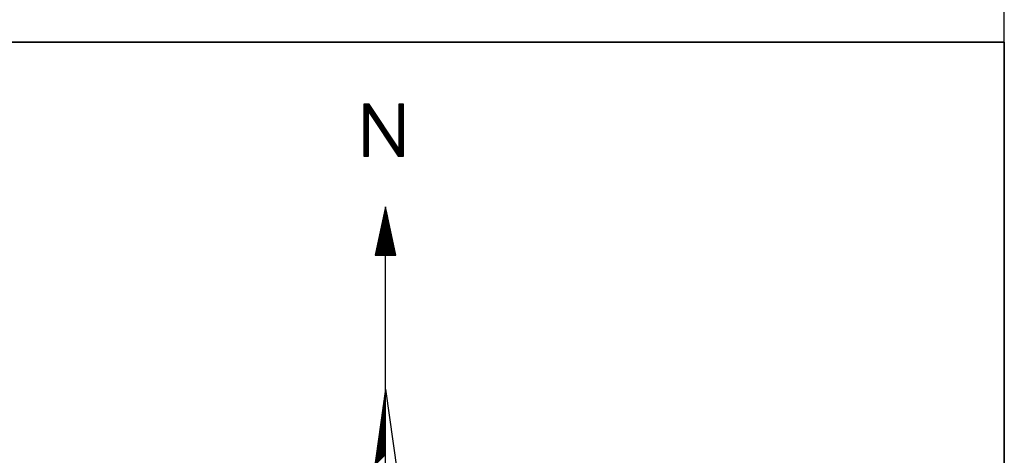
# Model space of a CAD drawing. Header units: metres. Extents: x 183400 to 184400, y 422200 to 427800.
# Tile 61 of 221: x 184358 to 184400, y 423782 to 423801. Entities that reach past the tile are written whole.
import ezdxf

# ---------------------------------------------------------------- set-up
doc = ezdxf.new("R2010")
doc.units = ezdxf.units.M
for name, color, linetype in [('N_MK2', 7, 'Continuous'), ('방위표', 7, 'Continuous'), ('일람표', 7, 'Continuous')]:
    doc.layers.add(name, color=color, linetype=linetype)

# ---------------------------------------------------------------- blocks, each defined once
blk = doc.blocks.new('N_MK2')
at = {"layer": '방위표', "color": 7, "linetype": 'Continuous'}
for points in [[(-6.548, 219.086), (-6.278, 219.356)], [(-6.548, 218.803), (-5.995, 219.356)], [(-6.548, 218.52), (-5.712, 219.356)], [(-6.548, 218.237), (-5.429, 219.356)], [(-6.548, 217.954), (-5.146, 219.356)], [(-6.548, 217.671), (-4.913, 219.306)], [(-6.548, 217.389), (-4.801, 219.136)], [(-6.548, 217.106), (-4.689, 218.965)], [(-6.548, 216.823), (-4.576, 218.794)], [(-6.548, 216.54), (-4.464, 218.624)], [(-6.548, 216.257), (-4.352, 218.453)], [(-6.548, 215.974), (-4.24, 218.283)], [(-5.123, 217.116), (-4.127, 218.112)], [(-5.011, 216.945), (-4.015, 217.941)], [(-4.899, 216.775), (-3.903, 217.771)], [(-4.787, 216.604), (-3.791, 217.6)], [(-4.675, 216.434), (-3.678, 217.43)], [(3.973, 219.141), (4.188, 219.356)], [(3.973, 218.859), (4.47, 219.356)], [(3.973, 218.576), (4.753, 219.356)], [(3.973, 218.293), (5.036, 219.356)], [(3.973, 218.01), (5.319, 219.356)], [(3.973, 217.727), (5.4, 219.154)], [(3.973, 217.444), (5.4, 218.871)], [(3.973, 217.162), (5.4, 218.589)], [(3.973, 216.879), (5.4, 218.306)], [(3.973, 216.596), (5.4, 218.023)], [(3.973, 216.313), (5.4, 217.74)], [(3.973, 216.03), (5.4, 217.457)], [(-6.548, 215.692), (-5.124, 217.116)], [(-6.548, 215.409), (-5.124, 216.833)], [(-6.548, 215.126), (-5.124, 216.55)], [(-6.548, 214.843), (-5.124, 216.267)], [(-6.548, 214.56), (-5.124, 215.984)], [(-6.548, 214.277), (-5.124, 215.701)], [(-6.548, 213.994), (-5.124, 215.418)], [(-6.548, 213.712), (-5.124, 215.136)], [(-6.548, 213.429), (-5.124, 214.853)], [(-6.548, 213.146), (-5.124, 214.57)], [(-4.562, 216.263), (-3.566, 217.259)], [(-4.45, 216.092), (-3.454, 217.089)], [(-4.338, 215.922), (-3.342, 216.918)], [(-4.226, 215.751), (-3.229, 216.747)], [(-4.113, 215.581), (-3.117, 216.577)], [(-4.001, 215.41), (-3.005, 216.406)], [(-3.889, 215.239), (-2.893, 216.236)], [(-3.777, 215.069), (-2.78, 216.065)], [(-3.665, 214.898), (-2.668, 215.894)], [(-3.552, 214.727), (-2.556, 215.724)], [(-3.44, 214.557), (-2.444, 215.553)], [(-3.328, 214.386), (-2.331, 215.383)], [(-3.216, 214.216), (-2.219, 215.212)], [(-3.103, 214.045), (-2.107, 215.041)], [(-2.991, 213.874), (-1.995, 214.871)], [(-2.879, 213.704), (-1.882, 214.7)], [(-2.767, 213.533), (-1.77, 214.53)], [(3.973, 215.747), (5.4, 217.174)], [(3.973, 215.464), (5.4, 216.891)], [(3.973, 215.182), (5.4, 216.609)], [(3.973, 214.899), (5.4, 216.326)], [(3.973, 214.616), (5.4, 216.043)], [(3.973, 214.333), (5.4, 215.76)], [(3.973, 214.05), (5.4, 215.477)], [(3.973, 213.767), (5.4, 215.194)], [(3.973, 213.485), (5.4, 214.912)], [(3.973, 213.202), (5.4, 214.629)], [(-6.548, 212.863), (-5.124, 214.287)], [(-6.548, 212.58), (-5.124, 214.004)], [(-6.548, 212.297), (-5.124, 213.721)], [(-6.548, 212.015), (-5.124, 213.439)], [(-6.548, 211.732), (-5.124, 213.156)], [(-6.548, 211.449), (-5.124, 212.873)], [(-6.548, 211.166), (-5.124, 212.59)], [(-6.548, 210.883), (-5.124, 212.307)], [(-6.548, 210.6), (-5.124, 212.024)], [(-6.548, 210.317), (-5.124, 211.741)], [(-6.548, 210.035), (-5.124, 211.459)], [(-2.655, 213.362), (-1.658, 214.359)], [(-2.542, 213.192), (-1.546, 214.189)], [(-2.43, 213.021), (-1.433, 214.018)], [(-2.318, 212.851), (-1.321, 213.847)], [(-2.206, 212.68), (-1.209, 213.677)], [(-2.093, 212.509), (-1.097, 213.506)], [(-1.981, 212.339), (-0.984, 213.336)], [(-1.869, 212.168), (-0.872, 213.165)], [(-1.757, 211.997), (-0.76, 212.994)], [(-1.645, 211.827), (-0.648, 212.824)], [(-1.532, 211.656), (-0.535, 212.653)], [(-1.42, 211.486), (-0.423, 212.483)], [(-1.308, 211.315), (-0.311, 212.312)], [(-1.196, 211.144), (-0.199, 212.141)], [(-1.083, 210.974), (-0.086, 211.971)], [(-0.971, 210.803), (0.026, 211.8)], [(-0.859, 210.632), (0.138, 211.63)], [(-0.747, 210.462), (0.25, 211.459)], [(3.973, 212.919), (5.4, 214.346)], [(3.973, 212.636), (5.4, 214.063)], [(3.973, 212.353), (5.4, 213.78)], [(3.973, 212.07), (5.4, 213.497)], [(3.973, 211.788), (5.4, 213.215)], [(3.973, 211.505), (5.4, 212.932)], [(3.973, 211.222), (5.4, 212.649)], [(3.973, 210.939), (5.4, 212.366)], [(3.973, 210.656), (5.4, 212.083)], [(3.973, 210.373), (5.4, 211.8)], [(3.973, 210.09), (5.4, 211.517)], [(-6.548, 209.752), (-5.124, 211.176)], [(-6.548, 209.469), (-5.124, 210.893)], [(-6.548, 209.186), (-5.124, 210.61)], [(-6.548, 208.903), (-5.124, 210.327)], [(-6.548, 208.62), (-5.124, 210.044)], [(-6.548, 208.338), (-5.124, 209.762)], [(-6.548, 208.055), (-5.124, 209.479)], [(-6.548, 207.772), (-5.124, 209.196)], [(-6.548, 207.489), (-5.124, 208.913)], [(-6.548, 207.206), (-5.124, 208.63)], [(-0.635, 210.291), (0.363, 211.288)], [(-0.522, 210.121), (0.475, 211.118)], [(-0.41, 209.95), (0.587, 210.947)], [(-0.298, 209.779), (0.699, 210.777)], [(-0.186, 209.609), (0.812, 210.606)], [(-0.073, 209.438), (0.924, 210.436)], [(0.039, 209.267), (1.036, 210.265)], [(0.151, 209.097), (1.148, 210.094)], [(0.263, 208.926), (1.261, 209.924)], [(0.375, 208.756), (1.373, 209.753)], [(0.488, 208.585), (1.485, 209.583)], [(0.6, 208.414), (1.597, 209.412)], [(0.712, 208.244), (1.71, 209.241)], [(0.824, 208.073), (1.822, 209.071)], [(0.937, 207.903), (1.934, 208.9)], [(1.049, 207.732), (2.047, 208.73)], [(1.161, 207.561), (2.159, 208.559)], [(3.973, 209.808), (5.4, 211.235)], [(3.973, 209.525), (5.4, 210.952)], [(3.973, 209.242), (5.4, 210.669)], [(3.973, 208.959), (5.4, 210.386)], [(3.973, 208.676), (5.4, 210.103)], [(3.973, 208.393), (5.4, 209.82)], [(3.973, 208.111), (5.4, 209.538)], [(3.973, 207.828), (5.4, 209.255)], [(3.973, 207.545), (5.4, 208.972)], [(3.973, 207.262), (5.4, 208.689)], [(-6.548, 206.923), (-5.124, 208.347)], [(-6.548, 206.641), (-5.124, 208.065)], [(-6.548, 206.358), (-5.124, 207.782)], [(-6.548, 206.075), (-5.124, 207.499)], [(-6.548, 205.792), (-5.124, 207.216)], [(-6.548, 205.509), (-5.124, 206.933)], [(-6.548, 205.226), (-5.124, 206.65)], [(-6.548, 204.943), (-5.124, 206.367)], [(-6.548, 204.661), (-5.124, 206.085)], [(-6.548, 204.378), (-5.124, 205.802)], [(-6.548, 204.095), (-5.124, 205.519)], [(1.273, 207.391), (2.271, 208.388)], [(1.385, 207.22), (2.383, 208.218)], [(1.498, 207.049), (2.496, 208.047)], [(1.61, 206.879), (2.608, 207.877)], [(1.722, 206.708), (2.72, 207.706)], [(1.834, 206.538), (2.832, 207.536)], [(1.947, 206.367), (2.945, 207.365)], [(2.059, 206.196), (3.057, 207.194)], [(2.171, 206.026), (3.169, 207.024)], [(2.283, 205.855), (3.281, 206.853)], [(2.395, 205.684), (3.394, 206.683)], [(2.508, 205.514), (3.506, 206.512)], [(2.62, 205.343), (3.618, 206.341)], [(2.732, 205.173), (3.73, 206.171)], [(2.844, 205.002), (3.843, 206)], [(2.957, 204.831), (3.955, 205.83)], [(3.069, 204.661), (5.4, 206.992)], [(3.181, 204.49), (5.4, 206.709)], [(3.293, 204.319), (5.4, 206.426)], [(3.405, 204.149), (5.4, 206.143)], [(3.518, 203.978), (5.4, 205.861)], [(3.63, 203.808), (5.4, 205.578)], [(3.973, 206.979), (5.4, 208.406)], [(3.973, 206.696), (5.4, 208.123)], [(3.973, 206.413), (5.4, 207.84)], [(3.973, 206.131), (5.4, 207.558)], [(3.973, 205.848), (5.4, 207.275)], [(-6.548, 203.812), (-5.124, 205.236)], [(-6.519, 203.558), (-5.124, 204.953)], [(-6.236, 203.558), (-5.124, 204.67)], [(-5.954, 203.558), (-5.124, 204.388)], [(-5.671, 203.558), (-5.124, 204.105)], [(-5.388, 203.558), (-5.124, 203.822)], [(3.742, 203.637), (5.4, 205.295)], [(3.946, 203.558), (5.4, 205.012)], [(4.229, 203.558), (5.4, 204.729)], [(4.512, 203.558), (5.4, 204.446)], [(4.794, 203.558), (5.4, 204.164)], [(5.077, 203.558), (5.4, 203.881)], [(5.36, 203.558), (5.4, 203.598)], [(-0.195, 187.317), (0.126, 187.638)], [(-0.118, 187.676), (0.077, 187.871)], [(-0.041, 188.036), (0.027, 188.104)], [(-1.116, 183.002), (0.723, 184.841)], [(-1.039, 183.361), (0.674, 185.074)], [(-0.962, 183.721), (0.624, 185.307)], [(-0.886, 184.08), (0.574, 185.54)], [(-0.809, 184.44), (0.524, 185.773)], [(-0.732, 184.8), (0.475, 186.006)], [(-0.655, 185.159), (0.425, 186.239)], [(-0.579, 185.519), (0.375, 186.473)], [(-0.502, 185.878), (0.325, 186.706)], [(-0.425, 186.238), (0.276, 186.939)], [(-0.348, 186.597), (0.226, 187.172)], [(-0.272, 186.957), (0.176, 187.405)], [(-2.114, 178.327), (1.37, 181.811)], [(-2.037, 178.686), (1.32, 182.044)], [(-1.96, 179.046), (1.271, 182.277)], [(-1.883, 179.406), (1.221, 182.51)], [(-1.807, 179.765), (1.171, 182.743)], [(-1.73, 180.125), (1.121, 182.976)], [(-1.653, 180.484), (1.072, 183.209)], [(-1.576, 180.844), (1.022, 183.442)], [(-1.5, 181.204), (0.972, 183.675)], [(-1.423, 181.563), (0.922, 183.908)], [(-1.346, 181.923), (0.873, 184.142)], [(-1.269, 182.282), (0.823, 184.375)], [(-1.193, 182.642), (0.773, 184.608)], [(-3.111, 173.652), (2.017, 178.78)], [(-3.035, 174.012), (1.967, 179.014)], [(-2.958, 174.371), (1.917, 179.247)], [(-2.881, 174.731), (1.868, 179.48)], [(-2.804, 175.09), (1.818, 179.713)], [(-2.728, 175.45), (1.768, 179.946)], [(-2.651, 175.81), (1.718, 180.179)], [(-2.574, 176.169), (1.669, 180.412)], [(-2.497, 176.529), (1.619, 180.645)], [(-2.421, 176.888), (1.569, 180.878)], [(-2.344, 177.248), (1.519, 181.111)], [(-2.267, 177.608), (1.47, 181.344)], [(-2.19, 177.967), (1.42, 181.578)], [(-2.883, 173.598), (2.067, 178.547)], [(-2.6, 173.598), (2.116, 178.314)], [(-2.317, 173.598), (2.166, 178.081)], [(-2.034, 173.598), (2.216, 177.848)], [(-1.751, 173.598), (2.266, 177.615)], [(-1.469, 173.598), (2.315, 177.382)], [(-1.186, 173.598), (2.365, 177.149)], [(-0.903, 173.598), (2.415, 176.916)], [(-0.62, 173.598), (2.465, 176.683)], [(-0.337, 173.598), (2.514, 176.45)], [(-0.054, 173.598), (2.564, 176.216)], [(0.229, 173.598), (2.614, 175.983)], [(0.511, 173.598), (2.664, 175.75)], [(0, 133.028), (0, 173.598)], [(0.794, 173.598), (2.713, 175.517)], [(1.077, 173.598), (2.763, 175.284)], [(1.36, 173.598), (2.813, 175.051)], [(1.643, 173.598), (2.863, 174.818)], [(1.926, 173.598), (2.912, 174.585)], [(2.208, 173.598), (2.962, 174.352)], [(2.491, 173.598), (3.012, 174.119)], [(2.774, 173.598), (3.062, 173.885)], [(3.057, 173.598), (3.111, 173.652)], [(-0.311, 130.815), (0, 131.126)], [(-0.265, 131.145), (0, 131.409)], [(-0.218, 131.474), (0, 131.692)], [(-0.172, 131.803), (0, 131.975)], [(-0.126, 132.132), (0, 132.258)], [(-0.08, 132.461), (0, 132.541)], [(-0.033, 132.79), (0, 132.823)], [(0, 133.028), (13.958, 33.696)], [(-0.773, 127.525), (0, 128.298)], [(-0.727, 127.854), (0, 128.581)], [(-0.681, 128.183), (0, 128.864)], [(-0.635, 128.512), (0, 129.146)], [(-0.588, 128.841), (0, 129.429)], [(-0.542, 129.17), (0, 129.712)], [(-0.496, 129.499), (0, 129.995)], [(-0.45, 129.828), (0, 130.278)], [(-0.403, 130.157), (0, 130.561)], [(-0.357, 130.486), (0, 130.844)], [(-1.282, 123.905), (0, 125.187)], [(-1.236, 124.234), (0, 125.47)], [(-1.19, 124.563), (0, 125.752)], [(-1.143, 124.892), (0, 126.035)], [(-1.097, 125.221), (0, 126.318)], [(-1.051, 125.55), (0, 126.601)], [(-1.005, 125.879), (0, 126.884)], [(-0.958, 126.208), (0, 127.167)], [(-0.912, 126.537), (0, 127.449)], [(-0.866, 126.866), (0, 127.732)], [(-0.82, 127.196), (0, 128.015)], [(-1.744, 120.614), (0, 122.358)], [(-1.698, 120.943), (0, 122.641)], [(-1.652, 121.272), (0, 122.924)], [(-1.606, 121.601), (0, 123.207)], [(-1.559, 121.93), (0, 123.49)], [(-1.513, 122.259), (0, 123.772)], [(-1.467, 122.588), (0, 124.055)], [(-1.421, 122.917), (0, 124.338)], [(-1.374, 123.247), (0, 124.621)], [(-1.328, 123.576), (0, 124.904)], [(-2.253, 116.994), (0, 119.247)], [(-2.207, 117.323), (0, 119.53)], [(-2.161, 117.652), (0, 119.813)], [(-2.114, 117.981), (0, 120.095)], [(-2.068, 118.31), (0, 120.378)], [(-2.022, 118.639), (0, 120.661)], [(-1.976, 118.968), (0, 120.944)], [(-1.929, 119.297), (0, 121.227)], [(-1.883, 119.627), (0, 121.51)], [(-1.837, 119.956), (0, 121.793)], [(-1.791, 120.285), (0, 122.075)], [(-2.762, 113.374), (0, 116.136)], [(-2.716, 113.703), (0, 116.419)], [(-2.669, 114.032), (0, 116.701)], [(-2.623, 114.361), (0, 116.984)], [(-2.577, 114.69), (0, 117.267)], [(-2.531, 115.019), (0, 117.55)], [(-2.484, 115.348), (0, 117.833)], [(-2.438, 115.678), (0, 118.116)], [(-2.392, 116.007), (0, 118.398)], [(-2.346, 116.336), (0, 118.681)], [(-2.299, 116.665), (0, 118.964)], [(-3.224, 110.083), (0, 113.307)], [(-3.178, 110.412), (0, 113.59)], [(-3.132, 110.741), (0, 113.873)], [(-3.085, 111.07), (0, 114.156)], [(-3.039, 111.399), (0, 114.439)], [(-2.993, 111.728), (0, 114.721)], [(-2.947, 112.058), (0, 115.004)], [(-2.9, 112.387), (0, 115.287)], [(-2.854, 112.716), (0, 115.57)], [(-2.808, 113.045), (0, 115.853)]]:
    blk.add_lwpolyline(points, dxfattribs=at)
for points in [[(-5.124, 217.117), (3.794, 203.558), (5.4, 203.558), (5.4, 219.356), (3.973, 219.356), (3.973, 205.802), (-4.946, 219.356), (-6.548, 219.356), (-6.548, 219.356), (-6.548, 203.558), (-5.124, 203.558)], [(-3.123, 173.598), (3.123, 173.598), (0, 188.23)], [(-106.029, 0), (-33.696, -13.958), (0, 0), (-53.049, -53.048), (-13.958, -33.696), (0, 0), (0, -106.029), (13.958, -33.696), (0, 0), (53.048, -53.049), (33.696, -13.958), (0, 0), (106.028, 0), (33.696, 13.958), (0, 0), (53.049, 53.049), (13.958, 33.696), (0, 0), (0, 133.028), (-13.958, 33.696), (0, 0), (-53.049, 53.049), (-33.696, 13.958), (0, 0)]]:
    blk.add_lwpolyline(points, close=True, dxfattribs=at)

msp = doc.modelspace()

# ---------------------------------------------------------------- linework, layer by layer
at = {"layer": '일람표'}
for points in [[(183800, 423800), (184400, 423800), (184400, 424200), (183800, 424200)], [(183800, 423400), (184400, 423400), (184400, 423800), (183800, 423800)], [(184400, 423709.794), (184324.375, 423709.794), (184324.375, 423800), (184400, 423800)]]:
    msp.add_lwpolyline(points, close=True, dxfattribs=at)

# ---------------------------------------------------------------- block references
at = {"layer": 'N_MK2', "linetype": 'Continuous', "lineweight": 15, "xscale": 0.1399996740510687, "yscale": 0.1399996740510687, "zscale": 0.139999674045}
msp.add_blockref('N_MK2', (184373.805, 423766.673), dxfattribs=at)

doc.saveas('drawing.dxf')
